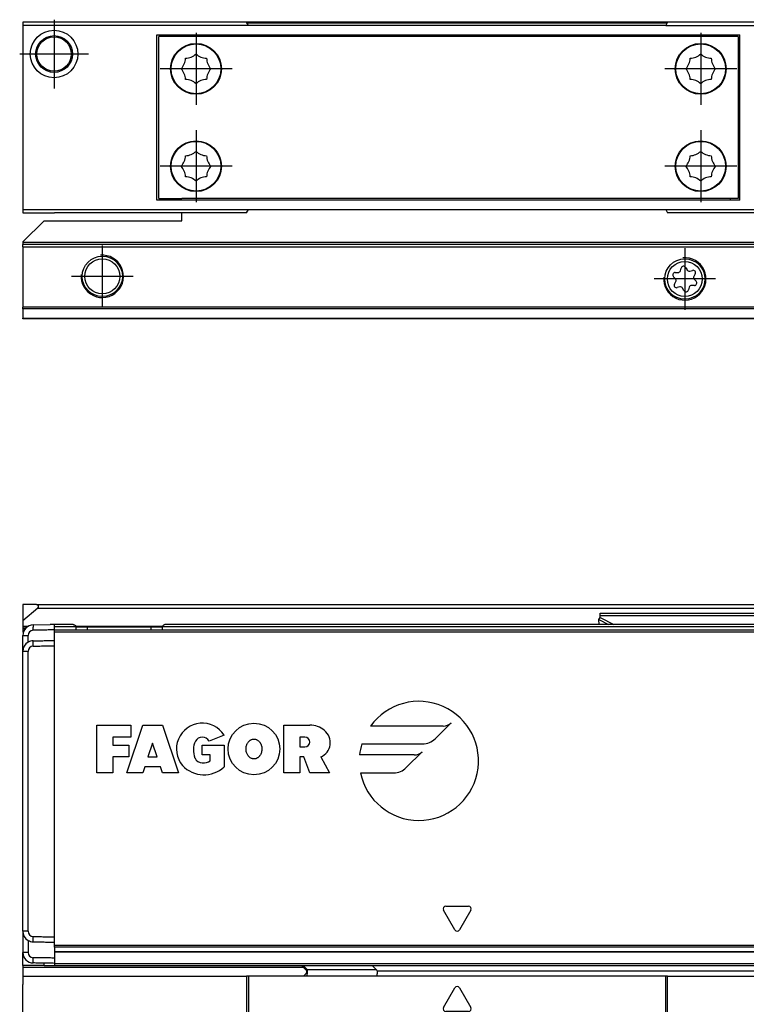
# Model space of a CAD drawing. Header units: millimetres. Extents: x -746 to 556, y -92 to 517.
# Tile 29 of 37: x 229 to 298, y 84 to 177. Entities that reach past the tile are written whole.
import ezdxf

# ---------------------------------------------------------------- set-up
doc = ezdxf.new("R2010")
doc.units = ezdxf.units.MM
doc.linetypes.add('DOT_CENTER', pattern=[14, 12, -1, 0, -1])
doc.layers.add('1', color=7, linetype='Continuous')

# ---------------------------------------------------------------- blocks, each defined once
blk = doc.blocks.new('REGLA_SV2-170-T__11', base_point=(232.75, 158.848))
at = {"color": 7, "linetype": 'Continuous'}
for p, q in [((250.877, 176.848), (232.75, 176.848)), ((290.623, 176.848), (250.877, 176.848)), ((322.75, 176.848), (290.623, 176.848)), ((238.478, 158.848), (232.75, 158.848)), ((244.75, 158.848), (238.478, 158.848)), ((247.022, 158.848), (244.75, 158.848)), ((250.877, 158.848), (247.022, 158.848)), ((294.478, 158.848), (290.623, 158.848)), ((303.022, 158.848), (294.478, 158.848))]:
    blk.add_line(p, q, dxfattribs=at)
at = {"color": 3, "linetype": 'Continuous'}
blk.add_line((290.565, 176.748), (250.935, 176.748), dxfattribs=at)
blk = doc.blocks.new('SOPORTE_SV2-T__12', base_point=(229.75, 148.848))
at = {"color": 7, "linetype": 'Continuous'}
for p, q in [((296.55, 160.198), (244.75, 160.202)), ((297.275, 160.198), (296.55, 160.198)), ((244.75, 158.097), (244.75, 158.848)), ((247.022, 158.848), (244.75, 158.848)), ((250.877, 158.848), (247.022, 158.848)), ((294.478, 158.848), (290.623, 158.848)), ((303.022, 158.848), (294.478, 158.848)), ((231.75, 158.097), (229.75, 156.097)), ((231.75, 158.097), (244.75, 158.097)), ((229.75, 156.097), (229.75, 156.048)), ((229.75, 156.048), (229.75, 155.848)), ((504.75, 155.848), (229.75, 155.848)), ((229.75, 155.648), (229.75, 155.848)), ((229.75, 155.648), (229.75, 149.93)), ((291.831, 153.379), (291.904, 153.632)), ((292.328, 153.684), (292.457, 153.462)), ((291.364, 152.625), (291.181, 152.815)), ((291.346, 153.208), (291.61, 153.211)), ((292.713, 153.352), (292.974, 153.415)), ((293.231, 153.074), (293.102, 152.845)), ((293.136, 152.57), (293.319, 152.38)), ((291.269, 152.121), (291.398, 152.35)), ((291.783, 151.844), (291.527, 151.781)), ((292.173, 151.51), (292.039, 151.736)), ((292.669, 151.816), (292.596, 151.563)), ((293.154, 151.986), (292.89, 151.984)), ((229.75, 149.789), (229.75, 149.93)), ((229.75, 149.789), (229.75, 148.906)), ((229.75, 148.848), (229.75, 148.906)), ((504.75, 148.848), (229.75, 148.848))]:
    blk.add_line(p, q, dxfattribs=at)
at = {"color": 3, "linetype": 'Continuous'}
for p, q in [((504.75, 156.048), (229.75, 156.048)), ((229.75, 155.648), (504.75, 155.648)), ((504.75, 149.93), (229.75, 149.93)), ((504.75, 149.789), (229.75, 149.789)), ((229.75, 148.906), (504.75, 148.906))]:
    blk.add_line(p, q, dxfattribs=at)
at = {"color": 7, "linetype": 'Continuous'}
for centre, radius in [((237.25, 152.848), 1.9), ((237.25, 152.848), 1.65), ((292.25, 152.598), 1.9), ((292.25, 152.598), 1.65)]:
    blk.add_circle(centre, radius, dxfattribs=at)
for centre, start, end in [((292.127, 153.567), 30.15195, 163.87162), ((291.349, 152.976), 90.56562, 223.87162), ((291.196, 152.464), 330.56562, 43.87162), ((291.607, 153.444), 270.56562, 343.87162), ((292.658, 153.578), 210.15195, 283.45795), ((293.028, 153.189), 330.56562, 103.45795), ((293.304, 152.731), 150.56562, 223.87162), ((291.472, 152.006), 150.56562, 283.87162), ((291.839, 151.618), 30.56562, 103.87162), ((292.893, 151.751), 90.56562, 163.87062), ((293.151, 152.219), 270.56562, 43.87162), ((292.373, 151.628), 210.56562, 343.87062)]:
    blk.add_arc(centre, 0.233, start, end, dxfattribs=at)
at = {"layer": '1', "color": 2, "linetype": 'DOT_CENTER'}
for p, q in [((237.25, 155.748), (237.25, 149.948)), ((292.25, 155.498), (292.25, 149.698)), ((240.15, 152.848), (234.35, 152.848)), ((295.15, 152.598), (289.35, 152.598))]:
    blk.add_line(p, q, dxfattribs=at)
at = {"layer": '1', "color": 30, "linetype": 'Continuous'}
for centre in [(237.25, 152.848), (292.25, 152.598)]:
    blk.add_arc(centre, 2, 175, 95, dxfattribs=at)
blk = doc.blocks.new('CABEZA_ROSCADA_REGLA_SV2-T__13', base_point=(229.75, 158.848))
at = {"color": 7, "linetype": 'Continuous'}
for p, q in [((232.75, 176.848), (229.75, 176.848)), ((229.75, 176.848), (229.75, 176.548)), ((250.877, 176.848), (232.75, 176.848)), ((251.05, 176.548), (250.877, 176.848)), ((290.623, 176.848), (290.45, 176.548)), ((322.75, 176.848), (290.623, 176.848)), ((322.75, 176.548), (322.75, 176.848)), ((229.75, 176.548), (229.75, 159.148)), ((251.05, 176.548), (229.75, 176.548)), ((290.45, 176.548), (251.05, 176.548)), ((290.45, 176.548), (322.75, 176.548)), ((322.75, 159.148), (322.75, 176.548)), ((242.4, 175.648), (243.3, 175.648)), ((242.4, 160.048), (242.4, 175.648)), ((243.3, 175.498), (242.575, 175.498)), ((242.575, 160.198), (242.575, 175.498)), ((243.3, 175.648), (296.55, 175.648)), ((243.3, 175.648), (243.3, 175.498)), ((296.55, 175.498), (243.3, 175.498)), ((296.55, 175.648), (297.45, 175.648)), ((296.55, 175.498), (296.55, 175.648)), ((297.275, 175.498), (296.55, 175.498)), ((297.275, 175.498), (297.275, 160.198)), ((297.45, 160.048), (297.45, 175.648)), ((306.05, 169.614), (305.3, 169.181)), ((306.8, 169.181), (306.05, 169.614)), ((305.3, 169.181), (305.3, 168.314)), ((306.8, 168.314), (306.8, 169.181)), ((305.3, 168.314), (306.05, 167.881)), ((306.05, 167.881), (306.8, 168.314)), ((243.3, 160.048), (242.4, 160.048)), ((242.575, 160.198), (243.3, 160.198)), ((243.3, 160.198), (244.75, 160.202)), ((243.3, 160.198), (243.3, 160.048)), ((296.55, 160.048), (243.3, 160.048)), ((296.55, 160.198), (244.75, 160.202)), ((297.275, 160.198), (296.55, 160.198)), ((296.55, 160.048), (296.55, 160.198)), ((297.45, 160.048), (296.55, 160.048)), ((229.75, 159.148), (251.05, 159.148)), ((229.75, 159.148), (229.75, 158.848)), ((250.877, 158.848), (251.05, 159.148)), ((251.05, 159.148), (290.45, 159.148)), ((290.45, 159.148), (290.623, 158.848)), ((290.45, 159.148), (322.75, 159.148)), ((322.75, 158.848), (322.75, 159.148)), ((229.75, 158.848), (232.75, 158.848)), ((238.478, 158.848), (232.75, 158.848)), ((244.75, 158.848), (238.478, 158.848)), ((247.022, 158.848), (244.75, 158.848)), ((250.877, 158.848), (247.022, 158.848)), ((294.478, 158.848), (290.623, 158.848)), ((303.022, 158.848), (294.478, 158.848)), ((322.75, 158.848), (303.022, 158.848))]:
    blk.add_line(p, q, dxfattribs=at)
for centre, radius in [((232.697, 173.848), 2.244), ((232.697, 173.848), 1.738), ((232.697, 173.848), 1.625), ((246.1, 172.448), 2.4), ((246.1, 172.448), 2.35), ((293.75, 172.448), 2.4), ((293.75, 172.448), 2.35), ((306.05, 168.748), 1.6), ((306.05, 168.748), 1.425), ((306.05, 168.748), 1.25), ((246.1, 163.248), 2.4), ((246.1, 163.248), 2.35), ((293.75, 163.248), 2.4), ((293.75, 163.248), 2.35), ((306.697, 161.848), 2.201), ((306.697, 161.848), 1.696), ((306.697, 161.848), 1.6)]:
    blk.add_circle(centre, radius, dxfattribs=at)
for centre, start, end in [((243.604, 173.481), 316.43231, 358.56769), ((245.066, 174.943), 271.43231, 313.56769), ((247.134, 174.943), 226.43231, 268.56769), ((248.596, 173.481), 181.43231, 223.56769), ((291.254, 173.481), 316.43231, 358.56769), ((292.716, 174.943), 271.43231, 313.56769), ((294.784, 174.943), 226.43231, 268.56769), ((296.246, 173.481), 181.43231, 223.56769), ((243.604, 171.414), 1.43231, 43.56769), ((248.596, 171.414), 136.43231, 178.56769), ((291.254, 171.414), 1.43231, 43.56769), ((296.246, 171.414), 136.43231, 178.56769), ((245.066, 169.952), 46.43231, 88.56769), ((247.134, 169.952), 91.43231, 133.56769), ((292.716, 169.952), 46.43231, 88.56769), ((294.784, 169.952), 91.43231, 133.56769), ((245.066, 165.743), 271.43231, 313.56769), ((247.134, 165.743), 226.43231, 268.56769), ((292.716, 165.743), 271.43231, 313.56769), ((294.784, 165.743), 226.43231, 268.56769), ((243.604, 164.281), 316.43231, 358.56769), ((248.596, 164.281), 181.43231, 223.56769), ((291.254, 164.281), 316.43231, 358.56769), ((296.246, 164.281), 181.43231, 223.56769), ((243.604, 162.214), 1.43231, 43.56769), ((248.596, 162.214), 136.43231, 178.56769), ((291.254, 162.214), 1.43231, 43.56769), ((296.246, 162.214), 136.43231, 178.56769), ((245.066, 160.752), 46.43231, 88.56769), ((247.134, 160.752), 91.43231, 133.56769), ((292.716, 160.752), 46.43231, 88.56769), ((294.784, 160.752), 91.43231, 133.56769)]:
    blk.add_arc(centre, 1.5, start, end, dxfattribs=at)
at = {"layer": '1', "color": 2, "linetype": 'DOT_CENTER'}
for p, q in [((232.697, 177.092), (232.697, 170.603)), ((246.1, 175.848), (246.1, 169.048)), ((293.75, 175.848), (293.75, 169.048)), ((235.941, 173.848), (229.453, 173.848)), ((249.5, 172.448), (242.7, 172.448)), ((297.15, 172.448), (290.35, 172.448)), ((306.05, 171.348), (306.05, 166.148)), ((308.65, 168.748), (303.45, 168.748)), ((246.1, 166.648), (246.1, 159.848)), ((293.75, 166.648), (293.75, 159.848)), ((306.697, 165.049), (306.697, 158.646)), ((249.5, 163.248), (242.7, 163.248)), ((297.15, 163.248), (290.35, 163.248)), ((309.898, 161.848), (303.496, 161.848))]:
    blk.add_line(p, q, dxfattribs=at)
blk = doc.blocks.new('REGLA_SV2-170-T__14', base_point=(229.75, 148.848))
for name, p in [('CABEZA_ROSCADA_REGLA_SV2-T__13', (229.75, 158.848)), ('REGLA_SV2-170-T__11', (232.75, 158.848)), ('SOPORTE_SV2-T__12', (229.75, 148.848))]:
    blk.add_blockref(name, p)
blk = doc.blocks.new('Bottom3', base_point=(317.25, 162.848))
blk.add_blockref('REGLA_SV2-170-T__14', (229.75, 148.848))
blk = doc.blocks.new('SOPORTE_SV2-T__22', base_point=(229.75, 85.747))
at = {"color": 7, "linetype": 'Continuous'}
for p, q in [((229.75, 121.847), (229.75, 120.296)), ((231.05, 121.847), (229.75, 121.847)), ((231.05, 121.847), (503.45, 121.847)), ((231.178, 121.494), (229.75, 120.296)), ((284.25, 121.022), (300.25, 121.022)), ((284.25, 120.805), (284.25, 121.022)), ((229.75, 120.296), (229.75, 119.794)), ((284.141, 120.425), (284.25, 120.631)), ((284.154, 119.952), (284.141, 120.425)), ((284.25, 120.631), (284.25, 120.805)), ((229.75, 119.794), (229.75, 119.747)), ((229.75, 119.747), (230.192, 119.747)), ((229.75, 119.747), (229.75, 119.547)), ((229.75, 119.547), (229.75, 119.247)), ((229.75, 119.247), (229.806, 119.247)), ((234.782, 119.752), (235.807, 119.747)), ((235.807, 119.747), (235.85, 119.752)), ((235.85, 119.752), (237.173, 119.752)), ((237.173, 119.752), (238.327, 119.752)), ((238.327, 119.752), (240.75, 119.752)), ((240.75, 119.752), (241.85, 119.752)), ((241.85, 119.752), (242.918, 119.752)), ((229.75, 90.988), (229.75, 92.247)), ((229.75, 90.988), (229.75, 88.988)), ((229.75, 87.747), (229.75, 88.988)), ((231.75, 87.747), (229.75, 87.747)), ((229.75, 87.747), (229.75, 87.547)), ((229.75, 87.547), (229.75, 86.752)), ((231.75, 87.747), (231.75, 87.97)), ((231.75, 87.747), (232.75, 87.752)), ((232.75, 87.752), (244.75, 87.747)), ((229.75, 86.752), (229.75, 85.947)), ((229.75, 85.747), (229.75, 85.947))]:
    blk.add_line(p, q, dxfattribs=at)
at = {"color": 3, "linetype": 'Continuous'}
for p, q in [((231.178, 121.494), (503.322, 121.494)), ((284.141, 120.425), (285.053, 119.952)), ((284.25, 120.805), (300.25, 120.805)), ((284.25, 120.631), (285.56, 119.952)), ((229.75, 119.794), (230.269, 119.794)), ((229.973, 119.547), (229.75, 119.547)), ((233.85, 119.752), (232.75, 119.752)), ((234.75, 119.752), (233.85, 119.752)), ((234.782, 119.752), (234.75, 119.752)), ((234.774, 119.794), (242.926, 119.794)), ((243.85, 119.752), (242.918, 119.752)), ((290.556, 119.747), (243.85, 119.752)), ((256.258, 87.547), (229.75, 87.547))]:
    blk.add_line(p, q, dxfattribs=at)
at = {"color": 7, "linetype": 'Continuous'}
blk.add_arc((231.05, 121.647), 0.2, 310, 90, dxfattribs=at)
blk = doc.blocks.new('CABEZA_ROSCADA_REGLA_SV2-T__23', base_point=(229.75, 65.652))
at = {"color": 7, "linetype": 'Continuous'}
for p, q in [((256.053, 87.752), (256.543, 87.263)), ((263.154, 87.342), (262.744, 87.752)), ((305.347, 87.752), (304.937, 87.342)), ((311.534, 87.263), (312.023, 87.752)), ((229.75, 86.752), (229.75, 85.947)), ((229.75, 86.752), (250.877, 86.752)), ((251.05, 86.752), (250.877, 86.752)), ((250.877, 86.752), (250.877, 65.952)), ((251.05, 86.752), (251.05, 65.652)), ((256.116, 86.752), (251.05, 86.752)), ((256.531, 86.752), (256.116, 86.752)), ((263.153, 86.752), (256.531, 86.752)), ((290.45, 86.752), (263.153, 86.752)), ((290.623, 86.752), (290.45, 86.752)), ((290.45, 65.652), (290.45, 86.752)), ((290.623, 86.752), (304.938, 86.752)), ((290.623, 65.952), (290.623, 86.752)), ((304.938, 86.752), (311.544, 86.752)), ((311.544, 86.752), (311.961, 86.752)), ((311.961, 86.752), (322.75, 86.752)), ((322.75, 86.752), (322.75, 65.952)), ((229.75, 85.747), (229.75, 85.947)), ((229.75, 65.952), (229.75, 85.747)), ((269.466, 83.779), (270.534, 85.628)), ((270.966, 85.628), (272.034, 83.779)), ((271.817, 83.404), (269.683, 83.404)), ((238.478, 82.152), (238.911, 81.402)), ((247.022, 82.152), (246.589, 81.402)), ((294.478, 82.152), (294.911, 81.402)), ((303.022, 82.152), (302.589, 81.402)), ((236.803, 77.752), (238.911, 81.402)), ((238.911, 81.402), (246.589, 81.402)), ((246.589, 81.402), (248.697, 77.752)), ((292.803, 77.752), (294.911, 81.402)), ((294.911, 81.402), (302.589, 81.402)), ((302.589, 81.402), (304.45, 78.18)), ((305.2, 78.381), (304.45, 78.18)), ((304.45, 77.325), (304.45, 78.18)), ((235.937, 77.752), (236.803, 77.752)), ((238.911, 74.102), (236.803, 77.752)), ((248.697, 77.752), (246.589, 74.102)), ((249.563, 77.752), (248.697, 77.752)), ((291.937, 77.752), (292.803, 77.752)), ((294.911, 74.102), (292.803, 77.752)), ((304.45, 77.325), (302.589, 74.102)), ((305.2, 77.124), (304.45, 77.325)), ((238.478, 73.352), (238.911, 74.102)), ((246.589, 74.102), (238.911, 74.102)), ((247.022, 73.352), (246.589, 74.102)), ((294.478, 73.352), (294.911, 74.102)), ((302.589, 74.102), (294.911, 74.102)), ((303.022, 73.352), (302.589, 74.102)), ((250.877, 65.952), (229.75, 65.952)), ((229.75, 65.952), (229.75, 65.652)), ((251.05, 65.652), (229.75, 65.652)), ((251.05, 65.652), (250.877, 65.952)), ((290.45, 65.652), (251.05, 65.652)), ((290.623, 65.952), (290.45, 65.652)), ((290.45, 65.652), (322.75, 65.652)), ((290.623, 65.952), (322.75, 65.952)), ((322.75, 65.652), (322.75, 65.952))]:
    blk.add_line(p, q, dxfattribs=at)
at = {"color": 3, "linetype": 'Continuous'}
for p, q in [((256.211, 87.752), (256.621, 87.342)), ((311.454, 87.342), (311.865, 87.752)), ((263.154, 87.342), (256.621, 87.342)), ((263.199, 87.252), (304.892, 87.252)), ((304.937, 87.342), (311.454, 87.342)), ((235.937, 77.752), (238.478, 82.152)), ((238.478, 82.152), (247.022, 82.152)), ((247.022, 82.152), (249.563, 77.752)), ((291.937, 77.752), (294.478, 82.152)), ((294.478, 82.152), (303.022, 82.152)), ((303.022, 82.152), (305.2, 78.381)), ((305.2, 77.124), (305.2, 78.381)), ((238.478, 73.352), (235.937, 77.752)), ((249.563, 77.752), (247.022, 73.352)), ((294.478, 73.352), (291.937, 77.752)), ((305.2, 77.124), (303.022, 73.352)), ((247.022, 73.352), (238.478, 73.352)), ((303.022, 73.352), (294.478, 73.352))]:
    blk.add_line(p, q, dxfattribs=at)
at = {"color": 7, "linetype": 'Continuous'}
for centre, radius in [((242.75, 77.752), 1.9), ((242.75, 77.752), 1.65), ((298.75, 77.752), 1.9), ((298.75, 77.752), 1.65)]:
    blk.add_circle(centre, radius, dxfattribs=at)
for centre, radius, start, end in [((263.069, 87.244), 0.131, 3.7675, 48.98543), ((305.022, 87.244), 0.13, 131.01243, 176.2306), ((270.75, 85.503), 0.25, 30, 150), ((269.683, 83.654), 0.25, 150, 270), ((271.817, 83.654), 0.25, 270, 30)]:
    blk.add_arc(centre, radius, start, end, dxfattribs=at)
for points, knots in [([(256.116, 86.752), (256.14, 86.756), (256.207, 86.765), (256.321, 86.818), (256.438, 86.914), (256.523, 87.042), (256.563, 87.148), (256.565, 87.226), (256.549, 87.252), (256.543, 87.263)], [0, 0, 0, 0, 0.0741131, 0.2021641, 0.3703055, 0.5215737, 0.6576733, 0.7087042, 0.7462658, 0.7462658, 0.7462658, 0.7462658]), ([(263.199, 87.252), (263.199, 87.187), (263.198, 87.069), (263.185, 86.917), (263.182, 86.811), (263.159, 86.765), (263.153, 86.752)], [0, 0, 0, 0, 0.1945783, 0.3538246, 0.4620183, 0.5052321, 0.5052321, 0.5052321, 0.5052321]), ([(304.938, 86.752), (304.932, 86.765), (304.909, 86.811), (304.906, 86.917), (304.893, 87.069), (304.892, 87.187), (304.892, 87.252)], [0, 0, 0, 0, 0.0431727, 0.1513554, 0.3105983, 0.5051762, 0.5051762, 0.5051762, 0.5051762]), ([(311.534, 87.263), (311.525, 87.243), (311.5, 87.189), (311.532, 87.095), (311.579, 87.002), (311.653, 86.902), (311.757, 86.817), (311.869, 86.765), (311.936, 86.756), (311.961, 86.752)], [0, 0, 0, 0, 0.0620833, 0.1761379, 0.2724647, 0.3813167, 0.5449043, 0.6708686, 0.7457629, 0.7457629, 0.7457629, 0.7457629])]:
    blk.add_open_spline(points, degree=3, knots=knots, dxfattribs=at)
at = {"color": 3, "linetype": 'Continuous'}
for points, knots in [([(256.531, 86.752), (256.545, 86.768), (256.591, 86.816), (256.602, 86.954), (256.625, 87.132), (256.622, 87.27), (256.621, 87.342)], [0, 0, 0, 0, 0.0612673, 0.1973464, 0.391351, 0.6083017, 0.6083017, 0.6083017, 0.6083017]), ([(256.621, 87.342), (256.611, 87.332), (256.592, 87.313), (256.566, 87.287), (256.551, 87.271), (256.544, 87.264), (256.543, 87.263)], [0, 0, 0, 0, 0.0443949, 0.0806482, 0.1079614, 0.1118633, 0.1118633, 0.1118633, 0.1118633]), ([(311.454, 87.342), (311.453, 87.269), (311.451, 87.132), (311.473, 86.954), (311.484, 86.816), (311.53, 86.768), (311.544, 86.752)], [0, 0, 0, 0, 0.2168263, 0.4106589, 0.5465665, 0.6076479, 0.6076479, 0.6076479, 0.6076479]), ([(311.534, 87.263), (311.531, 87.265), (311.526, 87.27), (311.511, 87.286), (311.487, 87.31), (311.465, 87.331), (311.454, 87.342)], [0, 0, 0, 0, 0.0104252, 0.0208504, 0.0659319, 0.1120602, 0.1120602, 0.1120602, 0.1120602])]:
    blk.add_open_spline(points, degree=3, knots=knots, dxfattribs=at)
at = {"layer": '1', "color": 2, "linetype": 'DOT_CENTER'}
for p, q in [((242.75, 80.652), (242.75, 74.852)), ((298.75, 80.652), (298.75, 74.852)), ((245.65, 77.752), (239.85, 77.752)), ((301.65, 77.752), (295.85, 77.752))]:
    blk.add_line(p, q, dxfattribs=at)
at = {"layer": '1', "color": 30, "linetype": 'Continuous'}
for centre in [(242.75, 77.752), (298.75, 77.752)]:
    blk.add_arc(centre, 2, 175, 95, dxfattribs=at)
blk = doc.blocks.new('REGLA_SV2-170-T__24', base_point=(229.75, 87.747))
at = {"color": 7, "linetype": 'Continuous'}
for p, q in [((230.733, 119.917), (232.333, 119.945)), ((232.75, 119.752), (232.75, 119.952)), ((233.75, 119.952), (232.75, 119.952)), ((232.75, 119.452), (232.75, 119.752)), ((232.75, 119.452), (501.75, 119.452)), ((232.75, 119.259), (232.75, 119.452)), ((232.75, 118.452), (232.75, 119.259)), ((234.486, 119.952), (233.75, 119.952)), ((234.782, 119.752), (235.807, 119.747)), ((235.807, 119.747), (235.85, 119.752)), ((235.85, 119.752), (237.173, 119.752)), ((237.173, 119.752), (238.327, 119.752)), ((238.327, 119.752), (240.75, 119.752)), ((240.75, 119.752), (241.85, 119.752)), ((241.85, 119.752), (242.918, 119.752)), ((491.286, 119.952), (243.214, 119.952)), ((229.75, 117.417), (229.75, 118.917)), ((232.75, 117.952), (232.75, 118.452)), ((229.75, 92.247), (229.75, 117.417)), ((232.75, 90.453), (232.75, 117.952)), ((229.75, 90.988), (229.75, 92.247)), ((229.75, 90.988), (229.75, 88.988)), ((232.75, 89.952), (232.75, 90.453)), ((232.75, 89.651), (232.75, 89.952)), ((232.75, 89.478), (232.75, 89.651)), ((232.75, 89.478), (232.75, 89.062)), ((232.75, 89.062), (232.75, 89.035)), ((232.75, 89.035), (501.75, 89.035)), ((232.75, 89.035), (232.75, 88.453)), ((232.75, 88.453), (232.75, 87.952)), ((232.75, 87.952), (232.75, 87.752)), ((232.75, 87.752), (244.75, 87.747)), ((244.75, 87.747), (489.75, 87.747))]:
    blk.add_line(p, q, dxfattribs=at)
at = {"color": 3, "linetype": 'Continuous'}
for p, q in [((230.733, 119.917), (230.733, 119.717)), ((230.736, 119.417), (230.733, 119.717)), ((233.85, 119.752), (232.75, 119.752)), ((232.75, 119.259), (501.75, 119.259)), ((234.75, 119.752), (233.85, 119.752)), ((234.782, 119.752), (234.75, 119.752)), ((235.85, 119.459), (235.85, 119.752)), ((241.85, 119.459), (241.85, 119.752)), ((243.85, 119.752), (242.918, 119.752)), ((290.556, 119.747), (243.85, 119.752)), ((443.944, 119.747), (290.556, 119.747)), ((229.75, 118.917), (230.25, 118.917)), ((230.736, 117.917), (230.733, 118.417)), ((230.25, 117.417), (229.75, 117.417)), ((236.749, 105.95), (236.749, 110.452)), ((236.749, 110.452), (239.939, 110.452)), ((239.563, 105.95), (241.064, 110.452)), ((239.939, 110.452), (239.939, 109.327)), ((241.064, 110.452), (242.94, 110.452)), ((242.94, 110.452), (244.441, 105.95)), ((254.4, 105.95), (254.4, 110.452)), ((254.4, 110.452), (256.839, 110.452)), ((269.44, 110.368), (262.578, 110.368)), ((268.678, 109.174), (270.176, 110.673)), ((238.25, 109.327), (238.25, 108.576)), ((239.939, 109.327), (238.25, 109.327)), ((248.748, 109.514), (247.345, 108.951)), ((256.37, 109.327), (255.901, 109.327)), ((255.901, 109.327), (255.901, 108.389)), ((238.25, 108.576), (239.751, 108.576)), ((239.751, 108.576), (239.751, 107.451)), ((242.002, 108.764), (241.564, 107.451)), ((242.44, 107.451), (242.002, 108.764)), ((246.696, 107.638), (246.696, 108.576)), ((246.696, 108.576), (248.759, 108.576)), ((248.759, 108.576), (248.759, 106.513)), ((255.901, 108.389), (256.37, 108.389)), ((261.747, 108.679), (267.484, 108.679)), ((265.948, 106.444), (267.447, 107.943)), ((238.25, 107.451), (238.25, 105.95)), ((239.751, 107.451), (238.25, 107.451)), ((241.564, 107.451), (242.44, 107.451)), ((247.446, 107.638), (246.696, 107.638)), ((247.446, 107.075), (247.446, 107.638)), ((256.277, 107.451), (255.901, 107.451)), ((255.901, 107.451), (255.901, 105.95)), ((256.839, 105.95), (256.277, 107.451)), ((257.88, 107.451), (258.714, 105.95)), ((266.711, 107.638), (261.542, 107.638)), ((241.252, 106.513), (241.064, 105.95)), ((242.753, 106.513), (241.252, 106.513)), ((242.94, 105.95), (242.753, 106.513)), ((238.25, 105.95), (236.749, 105.95)), ((241.064, 105.95), (239.563, 105.95)), ((244.441, 105.95), (242.94, 105.95)), ((255.901, 105.95), (254.4, 105.95)), ((258.714, 105.95), (256.839, 105.95)), ((261.628, 105.95), (264.754, 105.95)), ((269.683, 93.351), (271.817, 93.351)), ((270.533, 91.127), (269.467, 92.976)), ((272.033, 92.976), (270.967, 91.127)), ((230.25, 90.988), (229.75, 90.988)), ((230.733, 89.988), (230.736, 90.488)), ((501.75, 89.651), (232.75, 89.651)), ((501.75, 89.478), (232.75, 89.478)), ((230.25, 88.988), (229.75, 88.988)), ((230.733, 87.988), (230.736, 88.488)), ((232.75, 89.062), (501.75, 89.062)), ((232.75, 87.952), (501.75, 87.952))]:
    blk.add_line(p, q, dxfattribs=at)
blk.add_circle((251.57, 108.201), 2.439, dxfattribs=at)
at = {"color": 7, "linetype": 'Continuous'}
for centre, radius, start, end in [((230.75, 118.917), 1, 91, 180), ((230.75, 118.917), 0.5, 91.62891, 179.99617), ((230.75, 117.417), 1, 120.00504, 180), ((230.75, 117.417), 1, 91, 120.00504), ((230.75, 117.417), 0.5, 91.62879, 179.99589), ((230.749, 90.987), 0.999, 179.97878, 240.01618), ((230.749, 90.987), 0.5, 179.944, 268.43132), ((230.75, 90.987), 0.999, 239.98598, 269.00898), ((230.75, 88.988), 1, 180, 269), ((230.75, 88.988), 0.5, 180.0039, 268.37076)]:
    blk.add_arc(centre, radius, start, end, dxfattribs=at)
at = {"color": 3, "linetype": 'Continuous'}
for centre, radius, start, end in [((267.142, 107.075), 5.628, 191.53696, 144.19701), ((246.692, 108.201), 2.439, 32.57897, 219.59774), ((256.839, 108.252), 2.2, 50.76131, 90), ((257.295, 108.81), 1.48, 293.27667, 50.76131), ((269.44, 111.409), 1.041, 270, 315), ((247.821, 108.107), 1.97, 154.62307, 202.61986), ((246.693, 108.576), 0.752, 29.9189, 150.0811), ((256.37, 108.858), 0.469, 270, 90), ((267.484, 110.368), 1.688, 270, 315), ((267.142, 107.075), 5.628, 163.44115, 174.26083), ((266.711, 108.679), 1.041, 270, 315), ((246.696, 107.638), 0.75, 202.61986, 270), ((246.696, 108.482), 1.595, 270, 298.07249), ((246.853, 108.558), 2.795, 223.12896, 312.98327), ((264.754, 107.638), 1.688, 270, 315), ((269.683, 93.101), 0.25, 90, 210), ((271.817, 93.101), 0.25, 330, 90), ((270.75, 91.252), 0.25, 210, 330)]:
    blk.add_arc(centre, radius, start, end, dxfattribs=at)
at = {"color": 7, "linetype": 'Continuous'}
for points, knots in [([(232.75, 119.452), (232.583, 119.45), (232.25, 119.444), (231.747, 119.435), (231.242, 119.426), (230.904, 119.42), (230.736, 119.417)], [0, 0, 0, 0, 0.500077, 1.000155, 1.508556, 2.014553, 2.014553, 2.014553, 2.014553]), ([(234.486, 119.952), (234.517, 119.95), (234.577, 119.945), (234.666, 119.907), (234.753, 119.851), (234.773, 119.784), (234.782, 119.752)], [0, 0, 0, 0, 0.090928, 0.1806192, 0.2896018, 0.3846964, 0.3846964, 0.3846964, 0.3846964]), ([(243.214, 119.952), (243.183, 119.95), (243.123, 119.945), (243.034, 119.907), (242.947, 119.851), (242.927, 119.784), (242.918, 119.752)], [0, 0, 0, 0, 0.090928, 0.1806192, 0.2896018, 0.3846964, 0.3846964, 0.3846964, 0.3846964]), ([(230.25, 118.283), (230.25, 118.389), (230.25, 118.6), (230.25, 118.812), (230.25, 118.917)], [0, 0, 0, 0, 0.3170095, 0.6340198, 0.6340198, 0.6340198, 0.6340198]), ([(230.733, 118.417), (230.902, 118.42), (231.241, 118.426), (231.747, 118.435), (232.25, 118.444), (232.583, 118.45), (232.75, 118.452)], [0, 0, 0, 0, 0.508802, 1.017605, 1.517682, 2.01776, 2.01776, 2.01776, 2.01776]), ([(230.25, 90.988), (230.25, 93.19), (230.25, 97.595), (230.25, 104.202), (230.25, 110.81), (230.25, 115.215), (230.25, 117.417)], [0, 0, 0, 0, 6.607471, 13.21494, 19.822409, 26.42988, 26.42988, 26.42988, 26.42988]), ([(230.736, 117.917), (230.904, 117.92), (231.242, 117.926), (231.747, 117.935), (232.25, 117.944), (232.583, 117.95), (232.75, 117.952)], [0, 0, 0, 0, 0.505996, 1.014398, 1.514475, 2.014553, 2.014553, 2.014553, 2.014553]), ([(230.736, 90.488), (230.904, 90.485), (231.242, 90.479), (231.747, 90.47), (232.25, 90.461), (232.583, 90.455), (232.75, 90.453)], [0, 0, 0, 0, 0.505996, 1.014398, 1.514475, 2.014553, 2.014553, 2.014553, 2.014553]), ([(230.25, 90.122), (230.25, 90.099), (230.25, 90.055), (230.25, 89.843), (230.25, 89.488), (230.25, 89.154), (230.25, 88.988)], [0, 0, 0, 0, 0.067009, 0.134019, 0.634019, 1.13402, 1.13402, 1.13402, 1.13402]), ([(230.733, 89.988), (230.902, 89.985), (231.241, 89.979), (231.747, 89.97), (232.25, 89.961), (232.583, 89.955), (232.75, 89.952)], [0, 0, 0, 0, 0.508802, 1.017605, 1.517682, 2.01776, 2.01776, 2.01776, 2.01776]), ([(232.75, 88.453), (232.582, 88.455), (232.249, 88.461), (231.746, 88.47), (231.242, 88.479), (230.904, 88.485), (230.736, 88.488)], [0, 0, 0, 0, 0.502696, 1.000155, 1.508557, 2.014556, 2.014556, 2.014556, 2.014556]), ([(232.75, 87.952), (232.583, 87.955), (232.25, 87.961), (231.747, 87.97), (231.241, 87.979), (230.902, 87.985), (230.733, 87.988)], [0, 0, 0, 0, 0.500077, 1.000155, 1.508957, 2.01776, 2.01776, 2.01776, 2.01776])]:
    blk.add_open_spline(points, degree=3, knots=knots, dxfattribs=at)
for points in [[(232.75, 119.952), (232.68, 119.951), (232.541, 119.949), (232.402, 119.946), (232.333, 119.945)], [(234.782, 119.459), (234.782, 119.508), (234.782, 119.606), (234.782, 119.704), (234.782, 119.752)], [(242.918, 119.752), (242.918, 119.704), (242.918, 119.606), (242.918, 119.508), (242.918, 119.459)]]:
    blk.add_open_spline(points, degree=3, dxfattribs=at)
at = {"color": 3, "linetype": 'Continuous'}
blk.add_open_spline([(251.57, 109.139), (251.559, 109.139), (251.534, 109.138), (251.468, 109.132), (251.381, 109.112), (251.288, 109.073), (251.214, 109.028), (251.143, 108.975), (251.064, 108.899), (251, 108.815), (250.947, 108.727), (250.903, 108.637), (250.859, 108.514), (250.835, 108.398), (250.822, 108.293), (250.818, 108.201), (250.823, 108.086), (250.844, 107.947), (250.886, 107.803), (250.946, 107.675), (251.003, 107.584), (251.059, 107.512), (251.125, 107.443), (251.219, 107.367), (251.329, 107.308), (251.45, 107.272), (251.56, 107.259), (251.68, 107.269), (251.774, 107.296), (251.856, 107.333), (251.927, 107.373), (252.008, 107.435), (252.076, 107.505), (252.137, 107.583), (252.194, 107.673), (252.253, 107.801), (252.3, 107.959), (252.323, 108.135), (252.32, 108.314), (252.292, 108.474), (252.249, 108.606), (252.206, 108.703), (252.165, 108.775), (252.123, 108.837), (252.071, 108.903), (251.994, 108.98), (251.906, 109.043), (251.812, 109.091), (251.718, 109.124), (251.639, 109.137), (251.588, 109.139), (251.576, 109.139), (251.57, 109.139)], degree=3, knots=[0, 0, 0, 0, 0.034231, 0.07521, 0.197599, 0.299731, 0.376674, 0.456718, 0.566534, 0.704123, 0.7721, 0.873773, 1.004615, 1.162008, 1.22857, 1.321997, 1.437805, 1.572573, 1.744099, 1.885441, 1.994499, 2.066498, 2.15763, 2.281318, 2.429079, 2.526586, 2.65811, 2.75918, 2.887248, 2.947996, 3.029813, 3.13107, 3.251713, 3.321294, 3.42916, 3.570223, 3.742112, 3.922085, 4.100962, 4.277948, 4.4072, 4.514547, 4.597798, 4.653622, 4.738134, 4.849423, 4.980766, 5.061754, 5.162895, 5.281195, 5.298822, 5.316413, 5.316413, 5.316413, 5.316413], dxfattribs=at)
blk = doc.blocks.new('REGLA_SV2-170-T__25', base_point=(229.75, 65.652))
for name, p in [('SOPORTE_SV2-T__22', (229.75, 85.747)), ('REGLA_SV2-170-T__24', (229.75, 87.747)), ('CABEZA_ROSCADA_REGLA_SV2-T__23', (229.75, 65.652))]:
    blk.add_blockref(name, p)
blk = doc.blocks.new('Front5', base_point=(317.25, 93.75))
blk.add_blockref('REGLA_SV2-170-T__25', (229.75, 65.652))

msp = doc.modelspace()

# ---------------------------------------------------------------- block references
for name, p in [('Bottom3', (317.25, 162.848)), ('Front5', (317.25, 93.75))]:
    msp.add_blockref(name, p)

doc.saveas('drawing.dxf')
